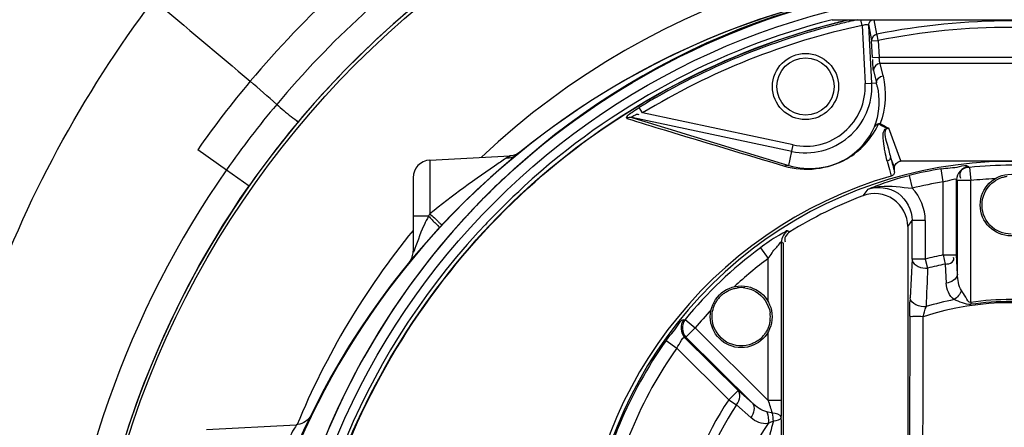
# Model space of a CAD drawing. Header units: inches. Extents: x 22575 to 24734, y 6028 to 6659.
# Tile 101 of 163: x 24470.79 to 24488.36, y 6508.46 to 6515.74. Entities that reach past the tile are written whole.
import ezdxf

# ---------------------------------------------------------------- set-up
doc = ezdxf.new("R2010")
doc.units = ezdxf.units.IN
doc.header["$LTSCALE"] = 0.5
doc.header["$MEASUREMENT"] = 0

# ---------------------------------------------------------------- blocks, each defined once
blk = doc.blocks.new('Flygt Large 14 MGD')
at = {"color": 6, "linetype": 'Continuous'}
for p, q in [((24497.288, 6510.155), (24503.676, 6510.155)), ((24497.571, 6510.151), (24497.586, 6510.155)), ((24497.571, 6510.151), (24497.586, 6510.155)), ((24497.594, 6510.123), (24497.578, 6510.119)), ((24497.594, 6510.121), (24497.579, 6510.117)), ((24497.824, 6510.056), (24497.803, 6510.155)), ((24497.824, 6510.056), (24497.878, 6509.02)), ((24497.942, 6510.051), (24497.993, 6509.78)), ((24497.996, 6509.026), (24497.942, 6510.051)), ((24498.088, 6509.9), (24498.041, 6510.155)), ((24498.096, 6509.859), (24498.088, 6509.9)), ((24498.111, 6509.786), (24498.096, 6509.859)), ((24497.993, 6509.78), (24498.111, 6509.786)), ((24498.008, 6509.485), (24497.993, 6509.78)), ((24498.111, 6509.786), (24498.126, 6509.491)), ((24498.008, 6509.485), (24498.126, 6509.491)), ((24498.126, 6509.491), (24502.837, 6509.491)), ((24498.197, 6509.153), (24498.144, 6509.374)), ((24502.82, 6509.374), (24498.144, 6509.374)), ((24498.026, 6509.251), (24498.079, 6509.03)), ((24497.878, 6509.02), (24498.079, 6509.03)), ((24493.906, 6508.492), (24493.846, 6508.591)), ((24496.592, 6507.921), (24493.906, 6508.492)), ((24496.567, 6507.806), (24493.714, 6508.412)), ((24498.07, 6508.326), (24498.066, 6508.313)), ((24498.07, 6508.327), (24498.067, 6508.314)), ((24498.219, 6508.243), (24498.27, 6508.217)), ((24498.219, 6508.243), (24498.269, 6508.217)), ((24498.517, 6507.635), (24498.299, 6508.221)), ((24496.514, 6507.554), (24496.592, 6507.921)), ((24485.969, 6507.837), (24486.483, 6507.477)), ((24490.111, 6507.651), (24491.541, 6507.726)), ((24490.111, 6507.651), (24490.111, 6506.693)), ((24491.487, 6507.691), (24491.541, 6507.726)), ((24498.272, 6507.631), (24498.312, 6507.484)), ((24498.517, 6507.635), (24502.447, 6507.635)), ((24486.483, 6507.477), (24486.887, 6507.193)), ((24498.312, 6507.484), (24498.344, 6507.366)), ((24499.271, 6507.263), (24499.232, 6507.495)), ((24499.715, 6507.537), (24499.738, 6507.521)), ((24499.738, 6507.521), (24499.761, 6507.286)), ((24489.812, 6507.336), (24489.812, 6506.025)), ((24498.662, 6507.377), (24498.719, 6507.148)), ((24499.271, 6505.957), (24499.271, 6507.263)), ((24499.507, 6505.957), (24499.507, 6507.303)), ((24499.507, 6507.303), (24499.525, 6507.286)), ((24499.525, 6505.614), (24499.525, 6507.286)), ((24499.761, 6507.286), (24499.525, 6507.286)), ((24499.761, 6505.11), (24499.761, 6507.286)), ((24497.925, 6507.129), (24497.839, 6507.015)), ((24490.085, 6506.651), (24489.812, 6506.651)), ((24498.638, 6506.464), (24498.715, 6506.574)), ((24498.715, 6505.882), (24498.715, 6506.574)), ((24498.95, 6506.574), (24498.715, 6506.574)), ((24498.95, 6506.574), (24498.95, 6505.882)), ((24496.531, 6506.368), (24496.495, 6506.387)), ((24498.638, 6506.464), (24498.638, 6502.718)), ((24496.385, 6503.361), (24496.385, 6506.187)), ((24496.385, 6506.187), (24496.42, 6506.167)), ((24496.42, 6502.01), (24496.42, 6506.167)), ((24496.009, 6506.083), (24496.149, 6505.894)), ((24496.149, 6505.118), (24496.149, 6505.894)), ((24498.714, 6505.884), (24498.68, 6505.191)), ((24498.95, 6505.882), (24498.715, 6505.882)), ((24498.95, 6505.882), (24498.993, 6505.721)), ((24499.271, 6505.957), (24499.305, 6505.794)), ((24499.271, 6505.957), (24499.507, 6505.957)), ((24499.525, 6505.614), (24499.507, 6505.957)), ((24499.305, 6505.794), (24499.324, 6505.451)), ((24499.761, 6505.11), (24499.766, 6505.075)), ((24494.637, 6504.798), (24494.664, 6504.804)), ((24494.664, 6504.804), (24494.847, 6504.654)), ((24498.673, 6504.867), (24498.668, 6502.719)), ((24494.847, 6504.654), (24494.68, 6504.487)), ((24496.149, 6503.361), (24494.847, 6504.654)), ((24496.149, 6503.361), (24496.149, 6504.588)), ((24494.325, 6504.428), (24494.517, 6504.291)), ((24494.656, 6504.486), (24494.68, 6504.487)), ((24495.609, 6503.539), (24494.656, 6504.486)), ((24495.865, 6503.31), (24494.68, 6504.487)), ((24494.517, 6504.291), (24495.443, 6503.372)), ((24495.865, 6503.31), (24495.609, 6503.539)), ((24496.385, 6503.361), (24496.149, 6503.361)), ((24495.582, 6503.28), (24495.839, 6503.052)), ((24496.223, 6503.133), (24496.122, 6503.155)), ((24486.125, 6502.84), (24487.725, 6502.924)), ((24496.196, 6502.97), (24496.145, 6502.946)), ((24496.24, 6502.99), (24496.196, 6502.97))]:
    blk.add_line(p, q, dxfattribs=at)
at = {"color": 7, "linetype": 'Continuous'}
for p, q in [((24498.4, 6507.516), (24498.33, 6507.705)), ((24498.4, 6507.442), (24498.4, 6507.516)), ((24495.609, 6503.539), (24495.443, 6503.372)), ((24495.443, 6503.372), (24495.582, 6503.28))]:
    blk.add_line(p, q, dxfattribs=at)
at = {"color": 6, "linetype": 'Continuous'}
for points in [[(24498.269, 6508.217), (24498.273, 6508.217), (24498.276, 6508.218), (24498.279, 6508.219), (24498.283, 6508.219), (24498.286, 6508.22), (24498.289, 6508.22), (24498.292, 6508.22), (24498.296, 6508.221), (24498.299, 6508.221)], [(24491.723, 6507.796), (24491.695, 6507.775), (24491.664, 6507.758), (24491.631, 6507.744), (24491.597, 6507.734)], [(24491.597, 6507.734), (24491.563, 6507.728), (24491.541, 6507.726)], [(24498.397, 6507.42), (24498.393, 6507.409), (24498.388, 6507.399), (24498.381, 6507.39), (24498.373, 6507.382), (24498.364, 6507.375), (24498.355, 6507.37), (24498.344, 6507.366)], [(24498.4, 6507.442), (24498.4, 6507.431), (24498.397, 6507.42)], [(24499.504, 6505.934), (24499.504, 6505.937), (24499.505, 6505.939), (24499.506, 6505.942), (24499.506, 6505.945), (24499.506, 6505.947), (24499.507, 6505.95), (24499.507, 6505.952), (24499.507, 6505.955), (24499.507, 6505.957)], [(24487.992, 6503.1), (24487.973, 6503.068), (24487.95, 6503.036), (24487.924, 6503.008), (24487.894, 6502.984), (24487.862, 6502.963), (24487.827, 6502.947), (24487.791, 6502.934), (24487.753, 6502.927), (24487.725, 6502.924)]]:
    blk.add_lwpolyline(points, dxfattribs=at)
for centre, radius in [((24500.482, 6497.675), 16.535), ((24500.482, 6497.675), 13.039), ((24496.814, 6508.964), 0.591), ((24496.814, 6508.964), 0.512), ((24500.482, 6506.848), 0.551), ((24495.666, 6504.853), 0.551)]:
    blk.add_circle(centre, radius, dxfattribs=at)
for centre, radius, start, end in [((24500.482, 6497.675), 16.592, 117.4947, 109.7585), ((24500.533, 6497.619), 17.792, 125.0844, 139.9849), ((24500.505, 6497.638), 17.131, 125.1458, 140.0206), ((24500.482, 6497.675), 13.78, 27.6456, 133.3005), ((24500.504, 6497.64), 16.635, 125.1751, 140.043), ((24500.482, 6497.675), 13.228, 91.5783, 88.4217), ((24500.482, 6497.005), 13.898, 91.9859, 268.0141), ((24500.461, 6497.059), 13.841, 98.5195, 168.714), ((24500.482, 6497.675), 12.883, 104.3553, 132.4187), ((24500.506, 6497.649), 12.81, 104.4406, 121.3307), ((24500.48, 6497.707), 12.631, 102.1406, 121.3678), ((24500.461, 6497.771), 12.713, 103.1414, 104.3706), ((24500.485, 6497.7), 12.755, 103.1711, 104.4026), ((24500.479, 6497.722), 12.732, 102.443, 103.0997), ((24500.482, 6497.962), 12.175, 78.6617, 101.3383), ((24500.482, 6497.962), 12.059, 78.6618, 101.3383), ((24500.488, 6497.67), 17.725, 140.0178, 144.9988), ((24496.814, 6508.964), 1.184, 257.9999, 3), ((24496.814, 6508.964), 1.066, 257.9998, 3.0002), ((24496.77, 6508.694), 1.351, 11.5008, 14.386), ((24500.457, 6497.692), 17.06, 140.0545, 144.9983), ((24500.456, 6497.692), 16.565, 140.0768, 144.9992), ((24619.803, 6914.969), 425.661, 252.76934, 253.16355), ((24496.771, 6508.694), 1.351, 340.5972, 343.6723), ((24496.47, 6509.074), 1.821, 333.6551, 334.755), ((24504.467, 6520.016), 13.328, 241.5507, 242.0445), ((24504.372, 6519.791), 13.067, 241.5468, 242.3058), ((24490.127, 6507.336), 0.315, 93, 180), ((24500.482, 6500.037), 7.59, 270.1097, 206.3118), ((24500.482, 6500.037), 7.562, 99.5086, 103.9216), ((24500.482, 6500.037), 7.521, 84.3225, 95.6775), ((24500.494, 6497.661), 13.247, 133.2189, 136.8006), ((24500.482, 6500.037), 7.327, 99.5086, 103.9215), ((24500.482, 6500.037), 7.285, 92.285, 95.6775), ((24498.048, 6506.464), 0.589, 359.9266, 110.8161), ((24500.482, 6500.037), 7.462, 110.7427, 121.9643), ((24497.612, 6502.084), 8.804, 148.4322, 148.751), ((24500.48, 6497.674), 13.228, 136.8013, 137.5656), ((24500.487, 6497.669), 13.236, 137.5696, 193.6331), ((24500.482, 6497.675), 12.883, 137.5813, 178.9012), ((24500.482, 6497.675), 13.78, 140.7427, 157.6324), ((24489.497, 6506.025), 0.315, 320.6108, 359.999), ((24500.482, 6500.037), 7.521, 126.495, 140.6695), ((24500.482, 6500.037), 7.285, 126.495, 132.715), ((24498.83, 6505.889), 0.116, 183.1639, 192.0724), ((24500.482, 6500.037), 6.043, 101.5541, 104.6797), ((24768.559, 6494.367), 269.805, 177.58827, 177.73439), ((24500.482, 6500.037), 5.876, 101.5541, 104.6797), ((24500.482, 6500.037), 5.067, 71.9617, 108.0383), ((24500.482, 6500.037), 5.222, 101.2323, 106.8901), ((24500.482, 6500.037), 5.124, 81.9136, 98.0864), ((24500.482, 6500.037), 5.089, 81.9136, 98.0864), ((24500.482, 6500.037), 7.285, 137.285, 140.6695), ((24500.482, 6500.037), 7.562, 144.5, 170.4914), ((24500.482, 6500.037), 7.327, 144.5, 170.4914), ((24500.482, 6500.037), 6.043, 146.5006, 168.4459), ((24482.039, 6498.637), 14.88, 17.5853, 18.5088), ((24500.482, 6500.037), 5.876, 146.5006, 168.4459), ((24495.642, 6502.993), 0.598, 359.7102, 13.5184), ((24500.482, 6500.037), 5.222, 146.149, 168.7677), ((24569.229, 6483.887), 75.448, 165.33323, 165.5754)]:
    blk.add_arc(centre, radius, start, end, dxfattribs=at)
at = {"color": 7, "linetype": 'Continuous'}
for centre, radius, start, end in [((24498.151, 6508.188), 0.114, 92.117, 107.0109), ((24498.146, 6508.185), 0.118, 142.7308, 149.3216), ((24500.482, 6497.675), 12.878, 133.2034, 136.7966), ((24495.665, 6504.852), 0.521, 82.5563, 97.3133), ((24495.716, 6504.816), 0.582, 135.9245, 142.8912), ((24495.707, 6504.797), 0.589, 127.1428, 133.9996), ((24495.665, 6504.853), 0.521, 352.9566, 7.8441), ((24495.624, 6504.909), 0.589, 307.1428, 313.9996), ((24495.615, 6504.89), 0.582, 315.9245, 322.8912)]:
    blk.add_arc(centre, radius, start, end, dxfattribs=at)
at = {"color": 6, "linetype": 'Continuous'}
blk.add_ellipse((24500.482, 6499.993), major_axis=(7.497, 1.653), ratio=1, start_param=-4.647248, end_param=-3.364786, dxfattribs=at)
at = {"color": 7, "linetype": 'Continuous'}
blk.add_ellipse((24495.443, 6503.372), major_axis=(-0.158, -0.176), ratio=0.703338, start_param=1.673528, end_param=3.067997, dxfattribs=at)
at = {"color": 6, "linetype": 'Continuous'}
for points, knots in [([(24508.864, 6513.533), (24509.182, 6513.388), (24509.829, 6513.123), (24511.07, 6512.479), (24513.152, 6511.196), (24515.791, 6508.865), (24518.259, 6505.445), (24520.511, 6500.315), (24521.191, 6493.18), (24518.575, 6485.043), (24513.084, 6478.503), (24505.589, 6474.427), (24497.157, 6473.271), (24491.591, 6474.456), (24489.008, 6475.489)], [0, 0, 0, 0, 0.015697, 0.031393, 0.062773, 0.125436, 0.188116, 0.250802, 0.375528, 0.500306, 0.625148, 0.750062, 0.875014, 1, 1, 1, 1]), ([(24508.795, 6513.352), (24511.357, 6512.31), (24514.906, 6509.804), (24518.143, 6505.256), (24520.364, 6500.118), (24520.979, 6492.981), (24518.266, 6484.879), (24512.679, 6478.422), (24505.113, 6474.475), (24496.657, 6473.485), (24491.117, 6474.794), (24488.558, 6475.885)], [0, 0, 0, 0, 0.124465, 0.187141, 0.249831, 0.374614, 0.499522, 0.624525, 0.749627, 0.874792, 1, 1, 1, 1]), ([(24475.776, 6512.481), (24474.3, 6509.419), (24472.45, 6502.792), (24473.339, 6492.61), (24477.841, 6483.546), (24485.348, 6476.844), (24494.788, 6473.55), (24503.1, 6474.14), (24509.091, 6476.603), (24514.389, 6480.208), (24517.367, 6484.186), (24518.652, 6487.075)], [0, 0, 0, 0, 0.130141, 0.256914, 0.383071, 0.508363, 0.632667, 0.756007, 0.817618, 0.878957, 1, 1, 1, 1]), ([(24489.008, 6475.489), (24485.62, 6476.843), (24479.364, 6481.11), (24473.537, 6490.751), (24472.029, 6501.902), (24473.958, 6509.161), (24475.509, 6512.471)], [0, 0, 0, 0, 0.249789, 0.499739, 0.749781, 1, 1, 1, 1]), ([(24475.657, 6512.341), (24474.283, 6509.397), (24472.47, 6503.01), (24473.18, 6493.086), (24477.41, 6484.058), (24484.657, 6477.199), (24493.975, 6473.593), (24502.347, 6473.904), (24508.486, 6476.18), (24512.644, 6478.832), (24516.12, 6482.329), (24517.855, 6485.129), (24518.552, 6486.603)], [0, 0, 0, 0, 0.12495, 0.249862, 0.37474, 0.499589, 0.624414, 0.749191, 0.811899, 0.874607, 0.937303, 1, 1, 1, 1]), ([(24488.558, 6475.885), (24485.272, 6477.287), (24479.239, 6481.578), (24473.656, 6491.082), (24472.272, 6501.992), (24474.132, 6509.104), (24475.665, 6512.336)], [0, 0, 0, 0, 0.249837, 0.499823, 0.74983, 1, 1, 1, 1]), ([(24508.226, 6482.458), (24506.409, 6481.387), (24502.337, 6479.907), (24495.874, 6480.025), (24489.859, 6482.389), (24485.014, 6486.661), (24481.901, 6492.318), (24480.807, 6498.674), (24481.839, 6505.047), (24483.916, 6508.82), (24485.181, 6510.511)], [0, 0, 0, 0, 0.124914, 0.249885, 0.374837, 0.499806, 0.624822, 0.749912, 0.874925, 1, 1, 1, 1]), ([(24497.824, 6510.056), (24497.837, 6510.061), (24497.861, 6510.068), (24497.886, 6510.072), (24497.898, 6510.072)], [0, 0, 0, 0, 0.534768, 1, 1, 1, 1]), ([(24497.898, 6510.072), (24497.907, 6510.072), (24497.922, 6510.071), (24497.936, 6510.064), (24497.94, 6510.059)], [0, 0, 0, 0, 0.594684, 1, 1, 1, 1]), ([(24497.94, 6510.059), (24497.94, 6510.058), (24497.942, 6510.055), (24497.942, 6510.053), (24497.942, 6510.051)], [0, 0, 0, 0, 0.500321, 1, 1, 1, 1]), ([(24497.942, 6510.051), (24497.941, 6510.071), (24497.951, 6510.113), (24497.98, 6510.144), (24497.997, 6510.155)], [0, 0, 0, 0, 0.497609, 1, 1, 1, 1]), ([(24498.026, 6509.251), (24498.024, 6509.258), (24498.017, 6509.322), (24498.014, 6509.386), (24498.012, 6509.444)], [0, 0, 0, 0, 0.103026, 1, 1, 1, 1]), ([(24498.144, 6509.374), (24498.138, 6509.387), (24498.136, 6509.427), (24498.129, 6509.466), (24498.126, 6509.491)], [0, 0, 0, 0, 0.340397, 1, 1, 1, 1]), ([(24487.378, 6508.645), (24487.464, 6508.573), (24487.581, 6508.459), (24487.725, 6508.368), (24487.755, 6508.325)], [0, 0, 0, 0, 0.680682, 1, 1, 1, 1]), ([(24493.627, 6508.394), (24493.618, 6508.397), (24493.644, 6508.467), (24493.724, 6508.501), (24493.8, 6508.563), (24493.846, 6508.591)], [0, 0, 0, 0, 0.090991, 0.478194, 1, 1, 1, 1]), ([(24493.714, 6508.412), (24493.697, 6508.417), (24493.783, 6508.465), (24493.811, 6508.476), (24493.84, 6508.466)], [0, 0, 0, 0, 0.365128, 1, 1, 1, 1]), ([(24493.714, 6508.412), (24493.698, 6508.415), (24493.667, 6508.415), (24493.639, 6508.402), (24493.627, 6508.394)], [0, 0, 0, 0, 0.522262, 1, 1, 1, 1]), ([(24493.627, 6508.394), (24493.855, 6508.322), (24494.792, 6508.037), (24495.731, 6507.758), (24496.439, 6507.542)], [0, 0, 0, 0, 0.244253, 1, 1, 1, 1]), ([(24496.439, 6507.542), (24496.797, 6507.438), (24497.523, 6507.518), (24497.982, 6508.024), (24498.102, 6508.266)], [0, 0, 0, 0, 0.580421, 1, 1, 1, 1]), ([(24496.514, 6507.554), (24496.856, 6507.448), (24497.545, 6507.536), (24497.947, 6508.026), (24498.045, 6508.245)], [0, 0, 0, 0, 0.599228, 1, 1, 1, 1]), ([(24498.233, 6507.8), (24498.227, 6507.832), (24498.209, 6507.959), (24498.165, 6508.192), (24498.269, 6508.217)], [0, 0, 0, 0, 0.236259, 1, 1, 1, 1]), ([(24498.269, 6508.217), (24498.192, 6508.174), (24498.282, 6507.931), (24498.305, 6507.787), (24498.33, 6507.705)], [0, 0, 0, 0, 0.507552, 1, 1, 1, 1]), ([(24491.541, 6507.726), (24491.474, 6507.687), (24490.988, 6507.355), (24490.507, 6507.015), (24490.111, 6506.693)], [0, 0, 0, 0, 0.132239, 1, 1, 1, 1]), ([(24498.33, 6507.702), (24498.329, 6507.686), (24498.317, 6507.654), (24498.288, 6507.635), (24498.272, 6507.631)], [0, 0, 0, 0, 0.498657, 1, 1, 1, 1]), ([(24498.497, 6507.632), (24498.5, 6507.633), (24498.506, 6507.634), (24498.513, 6507.635), (24498.517, 6507.635)], [0, 0, 0, 0, 0.505072, 1, 1, 1, 1]), ([(24499.232, 6507.495), (24499.342, 6507.514), (24499.49, 6507.505), (24499.68, 6507.571), (24499.719, 6507.537)], [0, 0, 0, 0, 0.681885, 1, 1, 1, 1]), ([(24486.483, 6507.477), (24484.723, 6504.965), (24482.559, 6498.837), (24484.564, 6489.393), (24491.151, 6482.332), (24497.414, 6480.599), (24500.481, 6480.598)], [0, 0, 0, 0, 0.249998, 0.500001, 0.750002, 1, 1, 1, 1]), ([(24496.514, 6507.554), (24496.502, 6507.557), (24496.475, 6507.557), (24496.45, 6507.549), (24496.439, 6507.542)], [0, 0, 0, 0, 0.49483, 1, 1, 1, 1]), ([(24499.738, 6507.521), (24499.686, 6507.516), (24499.571, 6507.502), (24499.554, 6507.366), (24499.581, 6507.331)], [0, 0, 0, 0, 0.537246, 1, 1, 1, 1]), ([(24497.925, 6507.129), (24497.974, 6507.15), (24498.215, 6507.248), (24498.463, 6507.328), (24498.662, 6507.377)], [0, 0, 0, 0, 0.207815, 1, 1, 1, 1]), ([(24499.271, 6507.263), (24499.324, 6507.28), (24499.387, 6507.284), (24499.495, 6507.324), (24499.507, 6507.303)], [0, 0, 0, 0, 0.690419, 1, 1, 1, 1]), ([(24500.482, 6481.078), (24497.502, 6481.078), (24491.417, 6482.764), (24485.02, 6489.626), (24483.071, 6498.802), (24485.178, 6504.752), (24486.887, 6507.193)], [0, 0, 0, 0, 0.250025, 0.500032, 0.750017, 1, 1, 1, 1]), ([(24497.925, 6507.129), (24497.996, 6507.156), (24498.261, 6507.216), (24498.529, 6507.166), (24498.719, 6507.148)], [0, 0, 0, 0, 0.28451, 1, 1, 1, 1]), ([(24497.925, 6507.129), (24498.095, 6507.191), (24498.524, 6507.142), (24498.715, 6506.756), (24498.715, 6506.574)], [0, 0, 0, 0, 0.500007, 1, 1, 1, 1]), ([(24490.111, 6506.693), (24490.162, 6506.645), (24490.247, 6506.583), (24490.285, 6506.516), (24490.329, 6506.496), (24490.325, 6506.491)], [0, 0, 0, 0, 0.711011, 0.930442, 1, 1, 1, 1]), ([(24490.085, 6506.651), (24490.031, 6506.534), (24489.972, 6506.449), (24489.798, 6505.927), (24489.812, 6506.025)], [0, 0, 0, 0, 0.567524, 1, 1, 1, 1]), ([(24490.085, 6506.651), (24490.131, 6506.608), (24490.189, 6506.539), (24490.269, 6506.473), (24490.275, 6506.442)], [0, 0, 0, 0, 0.662213, 1, 1, 1, 1]), ([(24490.275, 6506.442), (24490.276, 6506.441), (24490.276, 6506.439), (24490.275, 6506.438), (24490.275, 6506.437)], [0, 0, 0, 0, 0.577985, 1, 1, 1, 1]), ([(24490.971, 6506.365), (24490.976, 6506.369), (24490.987, 6506.379), (24490.997, 6506.39), (24491.003, 6506.396)], [0, 0, 0, 0, 0.429496, 1, 1, 1, 1]), ([(24491.003, 6506.396), (24491.018, 6506.411), (24491.048, 6506.442), (24491.079, 6506.474), (24491.094, 6506.491)], [0, 0, 0, 0, 0.47434, 1, 1, 1, 1]), ([(24496.495, 6506.387), (24496.478, 6506.396), (24496.416, 6506.339), (24496.256, 6506.273), (24496.11, 6506.159), (24496.009, 6506.083)], [0, 0, 0, 0, 0.099555, 0.338413, 1, 1, 1, 1]), ([(24496.149, 6505.894), (24496.192, 6505.957), (24496.26, 6506.066), (24496.335, 6506.123), (24496.375, 6506.198), (24496.385, 6506.187)], [0, 0, 0, 0, 0.611498, 0.883564, 1, 1, 1, 1]), ([(24499.305, 6505.794), (24499.348, 6505.799), (24499.429, 6505.794), (24499.471, 6505.891), (24499.453, 6505.914)], [0, 0, 0, 0, 0.600049, 1, 1, 1, 1]), ([(24499.761, 6505.11), (24499.719, 6505.099), (24499.67, 6505.225), (24499.622, 6505.283), (24499.597, 6505.322)], [0, 0, 0, 0, 0.479811, 1, 1, 1, 1]), ([(24498.673, 6504.867), (24498.673, 6504.895), (24498.675, 6504.988), (24498.669, 6505.082), (24498.681, 6505.146)], [0, 0, 0, 0, 0.304143, 1, 1, 1, 1]), ([(24494.325, 6504.428), (24494.39, 6504.519), (24494.501, 6504.618), (24494.588, 6504.799), (24494.64, 6504.802)], [0, 0, 0, 0, 0.683688, 1, 1, 1, 1]), ([(24498.913, 6504.855), (24498.859, 6504.855), (24498.786, 6504.869), (24498.692, 6504.849), (24498.673, 6504.867)], [0, 0, 0, 0, 0.675149, 1, 1, 1, 1]), ([(24494.517, 6504.291), (24494.542, 6504.341), (24494.585, 6504.388), (24494.632, 6504.492), (24494.656, 6504.486)], [0, 0, 0, 0, 0.690647, 1, 1, 1, 1]), ([(24487.725, 6502.924), (24487.742, 6502.936), (24487.636, 6502.781), (24487.638, 6502.751), (24487.61, 6502.694)], [0, 0, 0, 0, 0.251762, 1, 1, 1, 1])]:
    blk.add_open_spline(points, degree=3, knots=knots, dxfattribs=at)
for points in [[(24491.422, 6507.314), (24493.266, 6509.047), (24495.72, 6510.273), (24498.212, 6510.707)], [(24485.181, 6510.511), (24485.756, 6510.027), (24486.331, 6509.543), (24486.907, 6509.059)], [(24492.122, 6507.389), (24493.666, 6508.717), (24495.586, 6509.692), (24497.57, 6510.155)], [(24492.126, 6507.385), (24493.602, 6508.655), (24495.419, 6509.603), (24497.306, 6510.087)], [(24498.088, 6509.9), (24498.038, 6509.89), (24497.991, 6509.831), (24497.993, 6509.78)], [(24498.144, 6509.374), (24498.087, 6509.374), (24498.023, 6509.308), (24498.026, 6509.251)], [(24498.079, 6509.03), (24498.076, 6509.087), (24498.14, 6509.153), (24498.197, 6509.153)], [(24498.197, 6509.153), (24498.263, 6508.877), (24498.245, 6508.569), (24498.146, 6508.302)], [(24487.378, 6508.645), (24487.221, 6508.783), (24487.066, 6508.923), (24486.907, 6509.059)], [(24498.094, 6508.964), (24498.136, 6508.756), (24498.128, 6508.531), (24498.07, 6508.327)], [(24498.272, 6507.631), (24498.257, 6507.687), (24498.244, 6507.743), (24498.233, 6507.8)], [(24491.487, 6507.691), (24491.537, 6507.689), (24491.59, 6507.703), (24491.634, 6507.728)], [(24498.4, 6507.516), (24498.4, 6507.566), (24498.448, 6507.619), (24498.497, 6507.632)], [(24488.666, 6502.639), (24489.425, 6504.444), (24490.638, 6506.112), (24492.122, 6507.389)], [(24488.674, 6502.635), (24489.431, 6504.44), (24490.643, 6506.107), (24492.126, 6507.385)], [(24499.715, 6507.537), (24499.612, 6507.524), (24499.508, 6507.407), (24499.507, 6507.303)], [(24491.665, 6507.062), (24491.708, 6507.102), (24491.752, 6507.142), (24491.792, 6507.185)], [(24498.95, 6506.574), (24498.95, 6506.78), (24498.862, 6507), (24498.719, 6507.148)], [(24496.495, 6506.387), (24496.431, 6506.346), (24496.385, 6506.263), (24496.385, 6506.187)], [(24496.531, 6506.368), (24496.477, 6506.333), (24496.416, 6506.243), (24496.453, 6506.191)], [(24498.717, 6505.865), (24498.739, 6505.763), (24498.89, 6505.711), (24498.993, 6505.721)], [(24499.525, 6505.614), (24499.521, 6505.528), (24499.41, 6505.462), (24499.324, 6505.451)], [(24499.597, 6505.322), (24499.543, 6505.407), (24499.528, 6505.514), (24499.525, 6505.614)], [(24499.465, 6505.159), (24499.381, 6505.227), (24499.33, 6505.343), (24499.324, 6505.451)], [(24499.597, 6505.322), (24499.57, 6505.257), (24499.523, 6505.198), (24499.465, 6505.159)], [(24498.965, 6505.033), (24498.857, 6505.021), (24498.686, 6505.085), (24498.68, 6505.193)], [(24499.766, 6505.075), (24499.662, 6505.064), (24499.563, 6505.125), (24499.465, 6505.159)], [(24498.913, 6504.855), (24498.929, 6504.915), (24498.946, 6504.974), (24498.965, 6505.033)], [(24494.637, 6504.798), (24494.573, 6504.716), (24494.582, 6504.559), (24494.656, 6504.486)], [(24494.664, 6504.804), (24494.597, 6504.722), (24494.605, 6504.562), (24494.68, 6504.487)], [(24498.91, 6502.726), (24498.91, 6503.436), (24498.911, 6504.145), (24498.913, 6504.855)], [(24496.382, 6503.055), (24496.384, 6503.153), (24496.386, 6503.252), (24496.383, 6503.35)], [(24495.865, 6503.31), (24495.923, 6503.246), (24495.891, 6503.121), (24495.839, 6503.052)], [(24496.122, 6503.155), (24496.025, 6503.177), (24495.938, 6503.242), (24495.865, 6503.31)], [(24496.145, 6502.946), (24496.038, 6502.935), (24495.92, 6502.98), (24495.839, 6503.052)], [(24496.122, 6503.155), (24496.15, 6503.091), (24496.158, 6503.015), (24496.145, 6502.946)], [(24496.382, 6503.055), (24496.374, 6503.114), (24496.281, 6503.125), (24496.223, 6503.133)], [(24496.382, 6503.055), (24496.374, 6503.004), (24496.291, 6502.998), (24496.24, 6502.99)], [(24496.385, 6502.688), (24496.385, 6502.805), (24496.385, 6502.923), (24496.381, 6503.041)]]:
    blk.add_open_spline(points, degree=3, dxfattribs=at)
at = {"color": 7, "linetype": 'Continuous'}
for points, knots in [([(24498.146, 6508.302), (24498.129, 6508.302), (24498.093, 6508.295), (24498.064, 6508.271), (24498.052, 6508.256)], [0, 0, 0, 0, 0.47412, 1, 1, 1, 1]), ([(24498.054, 6508.258), (24498.062, 6508.268), (24498.082, 6508.285), (24498.105, 6508.295), (24498.117, 6508.297)], [0, 0, 0, 0, 0.500796, 1, 1, 1, 1]), ([(24498.045, 6508.245), (24498.046, 6508.247), (24498.049, 6508.252), (24498.052, 6508.256), (24498.054, 6508.258)], [0, 0, 0, 0, 0.496996, 1, 1, 1, 1]), ([(24500.281, 6507.327), (24500.302, 6507.336), (24500.345, 6507.35), (24500.389, 6507.359), (24500.411, 6507.362)], [0, 0, 0, 0, 0.499905, 1, 1, 1, 1]), ([(24500.282, 6506.368), (24500.15, 6506.422), (24499.925, 6506.658), (24499.96, 6506.981), (24500.03, 6507.105)], [0, 0, 0, 0, 0.499995, 1, 1, 1, 1]), ([(24495.352, 6505.266), (24495.37, 6505.28), (24495.407, 6505.305), (24495.447, 6505.325), (24495.468, 6505.334)], [0, 0, 0, 0, 0.500125, 1, 1, 1, 1]), ([(24495.468, 6505.334), (24495.489, 6505.342), (24495.532, 6505.357), (24495.576, 6505.366), (24495.599, 6505.369)], [0, 0, 0, 0, 0.499865, 1, 1, 1, 1]), ([(24495.185, 6505.05), (24495.193, 6505.071), (24495.213, 6505.111), (24495.239, 6505.149), (24495.252, 6505.167)], [0, 0, 0, 0, 0.499905, 1, 1, 1, 1]), ([(24495.863, 6504.373), (24495.723, 6504.314), (24495.366, 6504.333), (24495.172, 6504.631), (24495.151, 6504.783)], [0, 0, 0, 0, 0.499996, 1, 1, 1, 1]), ([(24496.181, 6504.789), (24496.179, 6504.766), (24496.17, 6504.721), (24496.155, 6504.677), (24496.147, 6504.656)], [0, 0, 0, 0, 0.500113, 1, 1, 1, 1]), ([(24496.147, 6504.656), (24496.138, 6504.635), (24496.118, 6504.595), (24496.093, 6504.557), (24496.079, 6504.539)], [0, 0, 0, 0, 0.499905, 1, 1, 1, 1]), ([(24495.98, 6504.44), (24495.962, 6504.426), (24495.924, 6504.401), (24495.884, 6504.381), (24495.863, 6504.373)], [0, 0, 0, 0, 0.500125, 1, 1, 1, 1])]:
    blk.add_open_spline(points, degree=3, knots=knots, dxfattribs=at)
for points in [[(24498.33, 6507.702), (24498.352, 6507.626), (24498.372, 6507.549), (24498.393, 6507.472)], [(24500.03, 6507.105), (24500.086, 6507.202), (24500.178, 6507.285), (24500.281, 6507.327)], [(24500.482, 6506.328), (24500.414, 6506.33), (24500.345, 6506.342), (24500.282, 6506.368)], [(24495.733, 6505.368), (24495.799, 6505.36), (24495.865, 6505.338), (24495.923, 6505.304)], [(24495.923, 6505.304), (24496.056, 6505.228), (24496.16, 6505.075), (24496.18, 6504.924)], [(24495.151, 6504.783), (24495.139, 6504.872), (24495.15, 6504.967), (24495.185, 6505.05)]]:
    blk.add_open_spline(points, degree=3, dxfattribs=at)

msp = doc.modelspace()

# ---------------------------------------------------------------- block references
msp.add_blockref('Flygt Large 14 MGD', (-12, 5.578))

doc.saveas('drawing.dxf')
